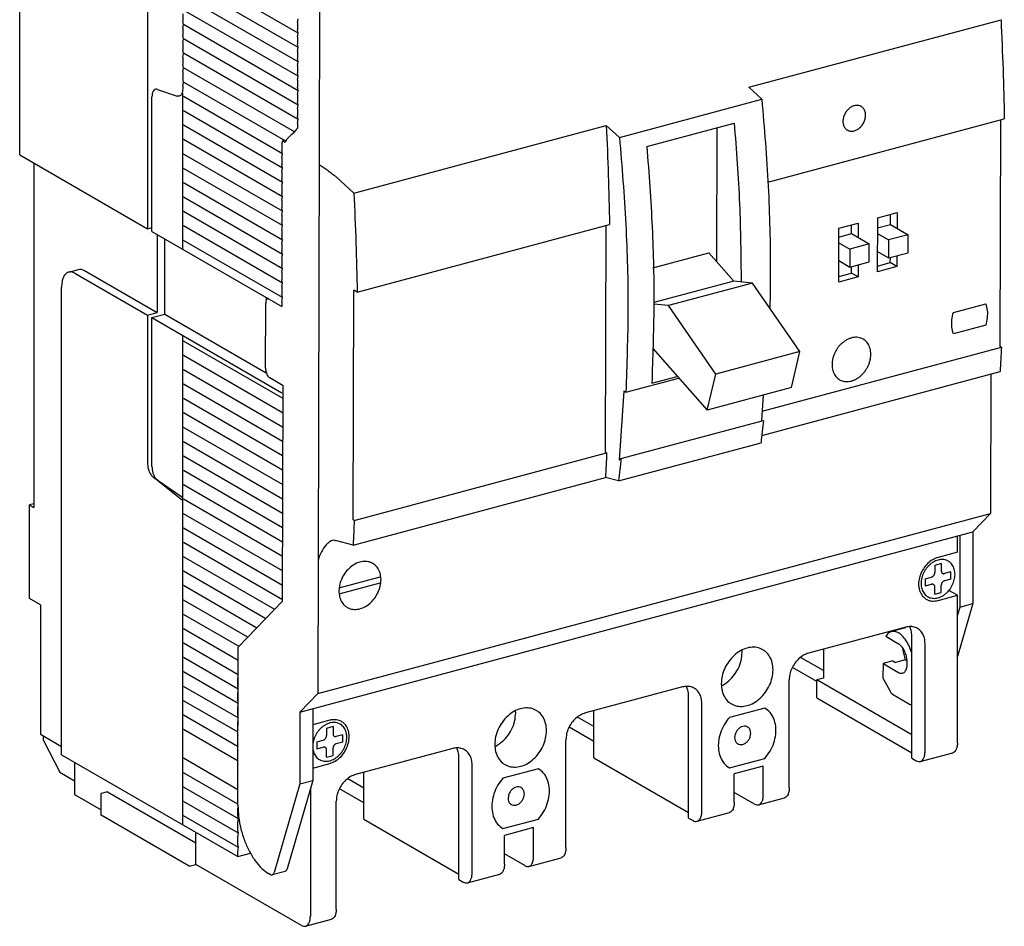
# Model space of a CAD drawing. Extents: x -741 to 1164, y -3289 to 616.
# Tile 52 of 65: x -735 to -609, y 392 to 508. Entities that reach past the tile are written whole.
import ezdxf

# ---------------------------------------------------------------- set-up
doc = ezdxf.new("R2010")
doc.units = 0
doc.header["$LTSCALE"] = 1.21
doc.header["$MEASUREMENT"] = 0
doc.layers.get('0').update_dxf_attribs({"linetype": 'CONTINUOUS'})

msp = doc.modelspace()

# ---------------------------------------------------------------- linework, layer by layer
for p, q in [((-735.23216, 490.68751), (-735.23216, 540.33162)), ((-718.90471, 522.02494), (-718.90471, 481.25712)), ((-699.67953, 506.26089), (-714.31794, 514.71573)), ((-699.67953, 504.42222), (-714.31794, 512.87706)), ((-699.67953, 502.58355), (-714.31794, 511.03838)), ((-714.40058, 508.71789), (-714.40058, 507.79856)), ((-699.67953, 500.74488), (-714.31794, 509.19971)), ((-699.76218, 507.61774), (-699.67953, 508.09956)), ((-696.95312, 509.06038), (-697.17496, 421.85241)), ((-714.31794, 507.36104), (-714.40058, 507.79856)), ((-714.40058, 506.87922), (-714.31794, 507.36104)), ((-714.40058, 506.87922), (-714.40058, 505.95989)), ((-699.67953, 498.90621), (-714.31794, 507.36104)), ((-699.76218, 507.61774), (-699.76218, 506.6984)), ((-642.12799, 499.34047), (-609.89658, 507.98024)), ((-714.31794, 505.52237), (-714.40058, 505.95989)), ((-699.67953, 506.26089), (-699.76218, 506.6984)), ((-699.76218, 505.77907), (-699.67953, 506.26089)), ((-699.76218, 505.77907), (-699.76218, 504.85973)), ((-714.40058, 505.04055), (-714.31794, 505.52237)), ((-714.40058, 505.04055), (-714.40058, 504.12122)), ((-699.67953, 497.06754), (-714.31794, 505.52237)), ((-699.67953, 504.42222), (-699.76218, 504.85973)), ((-699.76218, 503.9404), (-699.67953, 504.42222)), ((-714.31794, 503.6837), (-714.40058, 504.12122)), ((-714.40058, 503.20188), (-714.31794, 503.6837)), ((-714.40058, 503.20188), (-714.40058, 502.28255)), ((-699.67953, 495.22887), (-714.31794, 503.6837)), ((-699.76218, 503.9404), (-699.76218, 503.02106)), ((-699.67953, 502.58355), (-699.76218, 503.02106)), ((-714.31794, 501.84503), (-714.40058, 502.28255)), ((-714.40058, 501.36321), (-714.31794, 501.84503)), ((-700.12995, 493.65034), (-714.31794, 501.84503)), ((-699.76218, 502.10173), (-699.67953, 502.58355)), ((-699.76218, 502.10173), (-699.76218, 501.18239)), ((-714.40058, 501.36321), (-714.40058, 500.44388)), ((-699.67953, 500.74488), (-699.76218, 501.18239)), ((-699.76218, 500.26306), (-699.67953, 500.74488)), ((-714.31794, 500.00636), (-714.40058, 500.44388)), ((-714.40058, 499.52454), (-714.31794, 500.00636)), ((-714.40058, 499.52454), (-714.40058, 499.15767)), ((-701.25598, 492.46205), (-714.31794, 500.00636)), ((-699.76218, 500.26306), (-699.76218, 499.34372)), ((-699.67953, 498.90621), (-699.76218, 499.34372)), ((-642.12799, 499.34047), (-640.44036, 497.80269)), ((-718.34169, 480.93193), (-718.34169, 498.12263)), ((-717.6166, 499.06898), (-715.12567, 498.21133)), ((-714.39628, 478.65314), (-714.40058, 498.6052)), ((-701.65009, 490.85101), (-714.31794, 498.16769)), ((-699.76218, 498.42439), (-699.67953, 498.90621)), ((-699.76218, 498.42439), (-699.76218, 497.50505)), ((-699.67953, 497.06754), (-699.76218, 497.50505)), ((-699.76218, 496.58572), (-699.67953, 497.06754)), ((-658.62218, 492.92897), (-640.44036, 497.80269)), ((-701.65009, 489.01234), (-714.31794, 496.32902)), ((-699.76218, 496.58572), (-699.76218, 495.66638)), ((-699.67953, 495.22887), (-699.76218, 495.66638)), ((-701.65009, 487.17366), (-714.31794, 494.49035)), ((-699.76218, 494.74705), (-699.67953, 495.22887)), ((-699.76218, 494.74705), (-699.76218, 494.10351)), ((-692.54121, 485.82698), (-660.30981, 494.46675)), ((-660.30981, 494.46675), (-658.62218, 492.92897)), ((-655.13038, 491.76895), (-643.97335, 494.75964)), ((-639.67802, 487.22963), (-609.47844, 495.32476)), ((-610.00283, 466.21221), (-609.92908, 495.20396)), ((-700.4941, 493.33112), (-701.05711, 492.73697)), ((-700.4941, 493.33112), (-700.12995, 493.65034)), ((-699.93108, 493.92527), (-700.12995, 493.65034)), ((-699.76218, 494.10351), (-699.93108, 493.92527)), ((-646.18314, 477.02963), (-646.13952, 494.17899)), ((-701.65009, 485.33499), (-714.31794, 492.65168)), ((-701.68315, 492.49695), (-701.73273, 492.20786)), ((-701.73273, 492.20786), (-701.73273, 491.28852)), ((-701.40164, 492.33435), (-701.68315, 492.49695)), ((-701.40164, 492.33435), (-701.25598, 492.46205)), ((-701.25598, 492.46205), (-701.05711, 492.73697)), ((-735.23216, 490.68751), (-718.90471, 481.25712)), ((-701.65009, 483.49632), (-714.31794, 490.81301)), ((-701.65009, 490.85101), (-701.73273, 491.28852)), ((-701.73273, 490.36918), (-701.65009, 490.85101)), ((-733.42947, 489.64632), (-733.42947, 445.64719)), ((-701.73273, 490.36918), (-701.73273, 489.44985)), ((-701.65009, 489.01234), (-701.73273, 489.44985)), ((-701.65009, 481.65765), (-714.31794, 488.97434)), ((-701.73273, 488.53051), (-701.65009, 489.01234)), ((-701.73273, 488.53051), (-701.73273, 487.61118)), ((-701.65009, 479.81898), (-714.31794, 487.13567)), ((-701.65009, 487.17366), (-701.73273, 487.61118)), ((-701.73273, 486.69184), (-701.65009, 487.17366)), ((-701.73273, 486.69184), (-701.73273, 485.77251)), ((-694.79139, 487.87735), (-692.54121, 485.82698)), ((-701.65009, 485.33499), (-701.73273, 485.77251)), ((-701.65009, 477.98031), (-714.31794, 485.297)), ((-701.73273, 484.85317), (-701.65009, 485.33499)), ((-701.73273, 484.85317), (-701.73273, 483.93384)), ((-701.65009, 476.14164), (-714.31794, 483.45833)), ((-701.65009, 483.49632), (-701.73273, 483.93384)), ((-701.73273, 483.0145), (-701.65009, 483.49632)), ((-701.73273, 483.0145), (-701.73273, 482.09517)), ((-625.65277, 482.65761), (-623.17343, 483.32221)), ((-624.02304, 481.81539), (-624.01978, 483.09534)), ((-623.17343, 483.32221), (-623.17852, 481.32189)), ((-701.65009, 481.65765), (-701.73273, 482.09517)), ((-701.73273, 481.17583), (-701.65009, 481.65765)), ((-692.12307, 473.1715), (-659.89167, 481.81127)), ((-660.41606, 452.69872), (-660.34231, 481.69048)), ((-630.61145, 481.32841), (-628.13211, 481.99301)), ((-628.98133, 480.63934), (-628.97846, 481.76614)), ((-628.13211, 481.99301), (-628.13681, 480.14585)), ((-625.67029, 475.77277), (-625.65277, 482.65761)), ((-625.65603, 481.37766), (-624.02304, 481.81539)), ((-624.02304, 481.81539), (-621.771, 480.4994)), ((-718.90471, 481.25712), (-718.34169, 481.40804)), ((-718.34169, 480.93193), (-701.73273, 471.33894)), ((-717.66504, 480.54111), (-717.66504, 470.55739)), ((-701.65009, 474.30297), (-714.31794, 481.61966)), ((-701.73273, 481.17583), (-701.73273, 480.2565)), ((-630.62896, 474.44357), (-630.61145, 481.32841)), ((-630.61432, 480.20161), (-628.98133, 480.63934)), ((-628.98133, 480.63934), (-626.72928, 479.32336)), ((-625.65786, 480.6573), (-624.25033, 479.8348)), ((-621.771, 480.4994), (-624.25033, 479.8348)), ((-621.77683, 478.20446), (-621.771, 480.4994)), ((-716.6888, 470.34297), (-716.6888, 479.97725)), ((-701.65009, 472.4643), (-714.31794, 479.78098)), ((-701.65009, 479.81898), (-701.73273, 480.2565)), ((-701.73273, 479.33716), (-701.65009, 479.81898)), ((-701.73273, 479.33716), (-701.73273, 478.41783)), ((-630.61615, 479.48125), (-629.20862, 478.65876)), ((-626.72928, 479.32336), (-629.20862, 478.65876)), ((-626.73512, 477.02841), (-626.72928, 479.32336)), ((-624.25033, 479.8348), (-624.25617, 477.53986)), ((-701.65009, 477.98031), (-701.73273, 478.41783)), ((-701.73273, 477.49849), (-701.65009, 477.98031)), ((-654.34899, 476.26704), (-647.20398, 478.18229)), ((-644.00353, 474.56857), (-647.20398, 478.18229)), ((-629.20862, 478.65876), (-629.21446, 476.36381)), ((-625.6637, 478.36235), (-624.25617, 477.53986)), ((-624.25617, 477.53986), (-621.77683, 478.20446)), ((-701.73273, 477.49849), (-701.73273, 476.57916)), ((-630.62199, 477.1863), (-629.21446, 476.36381)), ((-629.21446, 476.36381), (-626.73512, 477.02841)), ((-628.1457, 476.6503), (-628.14963, 475.10817)), ((-625.66845, 476.49313), (-624.03546, 476.93086)), ((-624.03546, 476.93086), (-624.03376, 477.59948)), ((-623.19095, 476.43737), (-624.03546, 476.93086)), ((-623.18741, 477.82634), (-623.19095, 476.43737)), ((-728.9712, 475.73036), (-727.73153, 476.06266)), ((-728.19446, 475.59066), (-718.90471, 470.22509)), ((-726.95479, 475.92296), (-717.66504, 470.55739)), ((-701.65009, 476.14164), (-701.73273, 476.57916)), ((-701.73273, 475.65982), (-701.65009, 476.14164)), ((-701.73273, 475.65982), (-701.73273, 474.74048)), ((-630.62713, 475.16394), (-628.99414, 475.60167)), ((-628.99414, 475.60167), (-628.99205, 476.42343)), ((-628.14963, 475.10817), (-628.99414, 475.60167)), ((-623.19095, 476.43737), (-625.67029, 475.77277)), ((-701.65009, 474.30297), (-701.73273, 474.74048)), ((-701.73273, 473.82115), (-701.65009, 474.30297)), ((-644.00353, 474.56857), (-654.25573, 471.82042)), ((-641.6377, 474.32314), (-652.3815, 471.44322)), ((-641.6377, 474.32314), (-644.00353, 474.56857)), ((-635.59715, 465.56185), (-641.6377, 474.32314)), ((-628.14963, 475.10817), (-630.62896, 474.44357)), ((-729.88351, 414.05142), (-729.88351, 473.80821)), ((-701.73273, 473.82115), (-701.73273, 472.90181)), ((-701.65009, 472.4643), (-701.73273, 472.90181)), ((-692.64746, 444.05895), (-692.57274, 473.43427)), ((-692.12307, 473.1715), (-692.57274, 473.43427)), ((-703.83534, 463.43749), (-703.81433, 471.6993)), ((-703.73944, 472.49798), (-703.73944, 472.09794)), ((-703.47548, 472.34552), (-703.51023, 472.3362)), ((-701.73273, 471.98248), (-701.65009, 472.4643)), ((-701.73273, 471.98248), (-701.73273, 471.33894)), ((-652.3815, 471.44322), (-654.25189, 471.63725)), ((-615.97939, 470.57296), (-611.84716, 471.68062)), ((-718.90471, 470.22509), (-717.66504, 470.55739)), ((-718.34169, 469.89991), (-716.6888, 470.34297)), ((-716.6888, 470.34297), (-703.73944, 462.86369)), ((-646.34095, 462.68193), (-652.3815, 471.44322)), ((-718.90471, 470.22509), (-718.90471, 451.29522)), ((-718.34169, 450.87053), (-718.34169, 469.89991)), ((-718.34169, 469.89991), (-701.73273, 460.30692)), ((-611.85416, 468.92669), (-615.9864, 467.81902)), ((-714.40058, 405.1088), (-714.38475, 467.61446)), ((-701.65009, 459.59361), (-714.31794, 466.91029)), ((-654.38348, 465.94081), (-647.42199, 458.08038)), ((-635.59715, 465.56185), (-646.34095, 462.68193)), ((-640.40648, 457.9349), (-609.85328, 466.12482)), ((-636.67819, 460.9603), (-635.59715, 465.56185)), ((-609.85328, 466.12482), (-610.00283, 466.21221)), ((-701.65009, 457.75493), (-714.31794, 465.07162)), ((-701.65009, 455.91626), (-714.31794, 463.23295)), ((-640.45251, 454.8393), (-610.01101, 462.99928)), ((-701.58564, 461.20353), (-703.27467, 462.19052)), ((-657.81487, 460.37214), (-651.05618, 462.18384)), ((-654.49593, 461.51956), (-651.24066, 462.39215)), ((-647.42199, 458.08038), (-646.34095, 462.68193)), ((-611.17928, 462.68612), (-611.22454, 444.8918)), ((-701.65009, 454.07759), (-714.31794, 461.39428)), ((-701.65569, 433.66417), (-701.58564, 461.20353)), ((-658.0731, 460.52304), (-658.68324, 451.68614)), ((-657.81487, 460.37214), (-658.0731, 460.52304)), ((-636.67819, 460.9603), (-647.42199, 458.08038)), ((-701.65009, 452.23892), (-714.31794, 459.55561)), ((-640.26396, 459.99912), (-640.49105, 456.70994)), ((-701.65009, 450.40025), (-714.31794, 457.71694)), ((-658.43598, 451.89973), (-640.25416, 456.77344)), ((-701.65009, 448.56158), (-714.31794, 455.87827)), ((-701.65009, 446.72291), (-714.31794, 454.0396)), ((-658.7338, 449.0496), (-640.55198, 453.92331)), ((-701.65009, 444.88424), (-714.31794, 452.20093)), ((-692.49791, 443.97156), (-660.26651, 452.61133)), ((-660.26651, 452.61133), (-660.41606, 452.69872)), ((-658.43598, 451.89973), (-658.68324, 451.68614)), ((-701.65009, 443.04557), (-714.31794, 450.36225)), ((-718.11286, 449.46155), (-714.40058, 446.93856)), ((-714.40058, 446.47889), (-717.6166, 449.08659)), ((-692.65564, 440.84603), (-660.42423, 449.4858)), ((-658.7338, 449.0496), (-660.42423, 449.4858)), ((-701.65009, 441.2069), (-714.31794, 448.52358)), ((-701.65009, 439.36823), (-714.31794, 446.68491)), ((-733.42947, 446.1233), (-733.99249, 445.97238)), ((-733.99249, 434.02102), (-733.99249, 445.97238)), ((-733.99249, 445.97238), (-733.42947, 445.64719)), ((-701.65009, 437.52956), (-714.31794, 444.84624)), ((-697.17496, 421.85241), (-611.22454, 444.8918)), ((-692.49791, 443.97156), (-692.64746, 444.05895)), ((-611.22454, 444.8918), (-613.48592, 442.53587)), ((-701.65009, 435.69089), (-714.31794, 443.00757)), ((-699.43634, 419.49648), (-613.48592, 442.53587)), ((-695.0361, 441.45184), (-695.26784, 441.43137)), ((-692.65564, 440.84603), (-694.90955, 441.42763)), ((-615.46465, 439.93533), (-615.46465, 442.00546)), ((-615.13882, 442.0928), (-615.16217, 432.91302)), ((-613.48592, 442.53587), (-613.50928, 433.35608)), ((-701.65009, 433.85222), (-714.31794, 441.1689)), ((-702.66352, 432.59888), (-714.31794, 439.33023)), ((-615.46465, 439.93533), (-617.94399, 439.27074)), ((-617.53077, 438.46217), (-618.35722, 438.24064)), ((-618.35722, 438.24064), (-618.35722, 437.3213)), ((-617.53077, 438.46217), (-617.53077, 437.54283)), ((-703.80839, 431.42147), (-714.31794, 437.49156)), ((-694.41811, 435.3605), (-689.1887, 436.76227)), ((-619.59689, 436.52933), (-618.77044, 436.75087)), ((-619.59689, 436.52933), (-619.59689, 435.61)), ((-616.2911, 437.41546), (-617.11755, 437.19393)), ((-616.2911, 436.49613), (-617.11755, 436.2746)), ((-616.2911, 436.49613), (-616.2911, 437.41546)), ((-704.9438, 430.23859), (-714.31794, 435.65289)), ((-694.43802, 434.59985), (-689.2086, 436.00162)), ((-619.59689, 435.61), (-618.77044, 435.83153)), ((-618.35722, 434.56329), (-618.35722, 435.48263)), ((-617.53077, 434.78483), (-617.53077, 435.70416)), ((-732.58495, 433.20806), (-733.99249, 434.02102)), ((-618.35722, 434.56329), (-617.53077, 434.78483)), ((-617.94399, 433.75473), (-615.46465, 434.41932)), ((-615.46465, 434.41932), (-616.54653, 435.04419)), ((-615.46465, 415.57295), (-615.46465, 434.41932)), ((-732.58495, 433.20806), (-732.58495, 416.66002)), ((-706.07921, 429.0557), (-714.31794, 433.81422)), ((-707.30915, 427.77434), (-701.65569, 433.66417)), ((-613.50928, 433.35608), (-615.46465, 426.59826)), ((-615.16217, 432.91302), (-615.46465, 431.86762)), ((-615.16217, 432.91302), (-613.50928, 433.35608)), ((-707.21462, 427.87282), (-714.31794, 431.97555)), ((-707.31343, 426.09122), (-714.31794, 430.13688)), ((-622.07622, 430.34872), (-634.47292, 427.02574)), ((-622.05563, 430.27189), (-623.89925, 429.7777)), ((-624.60551, 429.17798), (-622.98839, 428.23301)), ((-621.28593, 413.60217), (-621.28593, 429.23087)), ((-707.3181, 424.25525), (-714.31794, 428.29821)), ((-707.36052, 407.57881), (-707.30915, 427.77434)), ((-619.59689, 414.46529), (-619.59689, 428.25532)), ((-707.32277, 422.41928), (-714.31794, 426.45954)), ((-632.5824, 424.80668), (-635.49009, 426.4861)), ((-632.5824, 427.5325), (-632.5824, 423.82285)), ((-633.40884, 423.3996), (-636.54029, 425.20825)), ((-624.96826, 425.71258), (-624.97293, 423.87662)), ((-623.72859, 426.04488), (-624.96826, 425.71258)), ((-624.96826, 425.71258), (-622.99773, 424.56109)), ((-623.72859, 426.04488), (-623.37518, 425.83836)), ((-622.13551, 426.17066), (-623.37518, 425.83836)), ((-622.13551, 426.17066), (-621.89298, 426.02894)), ((-707.32744, 420.5833), (-714.31794, 424.62087)), ((-707.36289, 423.75156), (-707.31873, 424.00901)), ((-632.5824, 423.82285), (-633.40884, 423.60132)), ((-707.33211, 418.74733), (-714.31794, 422.7822)), ((-707.36289, 422.83223), (-707.36289, 423.75156)), ((-707.32227, 422.61719), (-707.36289, 422.83223)), ((-650.58862, 422.70585), (-662.98532, 419.38286)), ((-636.95226, 409.8131), (-636.95226, 423.60313)), ((-621.28593, 416.59938), (-633.40884, 423.60132)), ((-633.40884, 421.30298), (-633.40884, 423.60132)), ((-624.92827, 423.70343), (-624.07515, 422.15686)), ((-707.36289, 421.91289), (-707.32348, 422.14266)), ((-707.36289, 420.99356), (-707.36289, 421.91289)), ((-697.17496, 421.85241), (-699.43634, 419.49648)), ((-649.79833, 405.9593), (-649.79833, 421.588)), ((-633.40884, 421.30298), (-621.28593, 414.30104)), ((-623.73781, 421.77586), (-621.59837, 420.52568)), ((-707.33678, 416.91136), (-714.31794, 420.94353)), ((-707.32688, 420.80295), (-707.36289, 420.99356)), ((-707.36289, 420.07422), (-707.32822, 420.27631)), ((-707.36289, 419.15489), (-707.36289, 420.07422)), ((-648.10928, 406.82241), (-648.10928, 420.61244)), ((-621.28593, 420.49148), (-621.33712, 420.47775)), ((-707.34145, 415.07538), (-714.31794, 419.10485)), ((-707.3315, 418.98872), (-707.36289, 419.15489)), ((-699.43634, 419.49648), (-699.45969, 410.3167)), ((-697.78345, 419.93955), (-697.8068, 410.75976)), ((-661.92124, 417.64114), (-664.00249, 418.84322)), ((-661.92124, 413.66011), (-661.92124, 419.66809)), ((-640.05143, 420.01438), (-644.59689, 418.79595)), ((-707.36289, 418.23555), (-707.33297, 418.40996)), ((-707.36289, 417.31621), (-707.36289, 418.23555)), ((-695.62995, 418.44668), (-697.78872, 417.86801)), ((-695.21672, 417.63811), (-696.04317, 417.41657)), ((-695.21672, 417.63811), (-695.21672, 416.71877)), ((-661.92124, 415.75672), (-665.05269, 417.56538)), ((-732.58495, 416.66002), (-729.88351, 415.09973)), ((-732.17173, 415.85145), (-732.17173, 416.42135)), ((-707.34612, 413.23941), (-714.31794, 417.26618)), ((-707.33611, 417.17448), (-707.36289, 417.31621)), ((-707.36289, 416.39688), (-707.33772, 416.54362)), ((-707.36289, 415.47754), (-707.36289, 416.39688)), ((-696.04317, 417.41657), (-696.04317, 416.49724)), ((-693.97705, 416.5914), (-694.8035, 416.36987)), ((-693.97705, 415.67207), (-693.97705, 416.5914)), ((-732.17173, 415.85145), (-730.10561, 411.80861)), ((-707.34073, 415.36024), (-707.36289, 415.47754)), ((-697.28284, 415.70527), (-696.45639, 415.92681)), ((-697.28284, 415.70527), (-697.28284, 414.78594)), ((-697.28284, 414.78594), (-696.45639, 415.00747)), ((-693.97705, 415.67207), (-694.8035, 415.45054)), ((-665.46466, 402.17023), (-665.46466, 415.96026)), ((-729.88351, 414.05142), (-707.36289, 401.04398)), ((-707.36289, 414.55821), (-707.34247, 414.67727)), ((-707.36289, 413.63887), (-707.36289, 414.55821)), ((-696.04317, 413.73923), (-696.04317, 414.65857)), ((-696.04317, 413.73923), (-695.21672, 413.96077)), ((-695.21672, 413.96077), (-695.21672, 414.8801)), ((-679.92747, 414.84144), (-692.32416, 411.51846)), ((-620.20509, 413.18386), (-616.07286, 414.29152)), ((-728.23062, 413.09674), (-728.23062, 408.97847)), ((-707.35546, 409.56746), (-714.31794, 413.58884)), ((-707.34534, 413.546), (-707.36289, 413.63887)), ((-707.36289, 412.71954), (-707.34721, 412.81092)), ((-707.36289, 411.8002), (-707.36289, 412.71954)), ((-697.80276, 412.34823), (-695.62995, 412.93066)), ((-679.13717, 398.09489), (-679.13717, 413.72359)), ((-677.44813, 398.95801), (-677.44813, 412.74804)), ((-661.92124, 413.66011), (-649.79833, 406.65817)), ((-644.59689, 412.3606), (-640.05143, 413.57903)), ((-640.25804, 412.60431), (-643.97705, 411.60742)), ((-640.25804, 408.92697), (-640.25804, 412.60431)), ((-621.28593, 413.60217), (-620.72292, 413.27699)), ((-730.10561, 411.80861), (-728.23062, 410.72565)), ((-707.36014, 407.73149), (-714.31794, 411.75017)), ((-707.34996, 411.73176), (-707.36289, 411.8002)), ((-691.26009, 405.7957), (-691.26009, 411.80369)), ((-668.97705, 412.26074), (-673.52251, 411.04231)), ((-643.97705, 407.93008), (-643.97705, 411.60742)), ((-699.45969, 410.3167), (-702.72975, 399.01532)), ((-697.8068, 410.75976), (-701.07686, 399.45839)), ((-699.45969, 410.3167), (-697.8068, 410.75976)), ((-691.26009, 409.77673), (-693.34133, 410.97882)), ((-728.23062, 408.97847), (-724.83445, 407.01692)), ((-724.008, 409.29758), (-724.83445, 409.07605)), ((-724.83445, 406.31805), (-724.83445, 409.07605)), ((-724.008, 409.29758), (-712.74769, 402.79386)), ((-707.28024, 405.84668), (-714.31794, 409.9115)), ((-698.10929, 409.71437), (-698.10929, 393.41969)), ((-691.26009, 407.89232), (-694.39153, 409.70097)), ((-641.38407, 407.73867), (-643.97705, 409.23632)), ((-707.28024, 404.00801), (-714.31794, 408.07283)), ((-694.8035, 394.30582), (-694.8035, 408.09585)), ((-640.86625, 407.64554), (-637.56046, 408.53167)), ((-713.57414, 399.81433), (-724.83445, 406.31805)), ((-707.28024, 402.16934), (-714.31794, 406.23416)), ((-707.36289, 407.20353), (-707.34382, 407.31468)), ((-707.36289, 406.28419), (-707.36289, 407.20353)), ((-707.28024, 405.84668), (-707.36289, 406.28419)), ((-648.71749, 405.54098), (-644.58526, 406.64865)), ((-707.36289, 405.36486), (-707.28024, 405.84668)), ((-707.36289, 404.44552), (-707.36289, 405.36486)), ((-691.26009, 405.7957), (-679.13717, 398.79377)), ((-673.52251, 404.60696), (-668.97705, 405.82539)), ((-649.79833, 405.9593), (-649.23531, 405.63411)), ((-712.74769, 400.03586), (-712.74769, 404.15413)), ((-707.28024, 404.00801), (-707.36289, 404.44552)), ((-707.36289, 403.52619), (-707.28024, 404.00801)), ((-669.59689, 404.73991), (-673.3159, 403.74301)), ((-673.3159, 400.06567), (-673.3159, 403.74301)), ((-669.59689, 401.06257), (-669.59689, 404.73991)), ((-707.36289, 402.60685), (-707.36289, 403.52619)), ((-707.28024, 402.16934), (-707.36289, 402.60685)), ((-707.36289, 401.68751), (-707.28024, 402.16934)), ((-707.36289, 401.04398), (-707.36289, 401.68751)), ((-707.36289, 401.04398), (-705.75652, 401.47457)), ((-670.72292, 399.87427), (-673.3159, 401.37192)), ((-713.57414, 399.81433), (-712.74769, 400.03586)), ((-699.23532, 392.23139), (-712.74769, 400.03586)), ((-670.20509, 399.78114), (-666.07286, 400.8888)), ((-703.25396, 398.74374), (-703.43579, 398.84999)), ((-701.33982, 399.13888), (-702.99271, 398.69581)), ((-678.05633, 397.67658), (-673.9241, 398.78424)), ((-679.13717, 398.09489), (-678.57416, 397.76971)), ((-698.71749, 392.13826), (-695.4117, 393.02439))]:
    msp.add_line(p, q)
for points in [[(-609.89658, 507.98024), (-609.64468, 501.62938), (-609.47844, 495.32476)], [(-717.88516, 499.08357), (-718.04991, 498.99671), (-718.20726, 498.79147), (-718.30764, 498.4906), (-718.34169, 498.12263)], [(-717.6166, 499.06898), (-717.84697, 499.09204), (-717.88516, 499.08357)], [(-714.85715, 498.19673), (-714.89548, 498.18824), (-715.12567, 498.21133)], [(-714.53484, 498.48917), (-714.69212, 498.28379), (-714.85715, 498.19673)], [(-714.43469, 498.78944), (-714.53484, 498.48917)], [(-714.40058, 499.15767), (-714.43469, 498.78944)], [(-640.44036, 497.80269), (-639.63915, 486.69048), (-639.36946, 475.81435), (-639.41807, 471.19875)], [(-628.63794, 496.98312), (-628.84381, 496.9116), (-629.04557, 496.80883), (-629.23911, 496.6769), (-629.42051, 496.51851), (-629.58605, 496.33687), (-629.73238, 496.13568), (-629.8565, 495.91904), (-629.95591, 495.69136), (-630.02857, 495.45728), (-630.073, 495.22155), (-630.08831, 494.98898), (-630.07417, 494.7643), (-630.03087, 494.55209), (-629.95931, 494.35666), (-629.86092, 494.182), (-629.73773, 494.03166), (-629.59223, 493.9087), (-629.52496, 493.86574)], [(-628.64611, 493.7702), (-628.44024, 493.84172), (-628.23848, 493.94449), (-628.04494, 494.07642), (-627.86354, 494.23482), (-627.698, 494.41646), (-627.55167, 494.61764), (-627.42755, 494.83428), (-627.32814, 495.06196), (-627.25548, 495.29605), (-627.21105, 495.53177), (-627.19574, 495.76434), (-627.20988, 495.98902), (-627.25318, 496.20123), (-627.32474, 496.39666), (-627.42313, 496.57132), (-627.54632, 496.72166), (-627.69182, 496.84462), (-627.75909, 496.88758)], [(-627.75909, 496.88758), (-627.85667, 496.9377), (-628.0375, 496.999), (-628.23064, 497.02727), (-628.43215, 497.02194), (-628.63794, 496.98312)], [(-660.30981, 494.46675), (-660.05791, 488.11589), (-659.89167, 481.81127)], [(-643.97335, 494.75964), (-643.30083, 484.44775), (-643.08864, 474.47397)], [(-629.52496, 493.86574), (-629.42738, 493.81562), (-629.24655, 493.75432), (-629.05341, 493.72605), (-628.8519, 493.73138), (-628.64611, 493.7702)], [(-658.62218, 492.92897), (-657.82097, 481.81676), (-657.55128, 470.94064), (-657.81487, 460.37214)], [(-655.13038, 491.76895), (-654.45785, 481.45706), (-654.24588, 471.35107), (-654.49593, 461.51956)], [(-694.91776, 487.97357), (-695.18543, 488.15486), (-695.4604, 488.35406), (-695.72437, 488.55449), (-695.96678, 488.74627), (-697.00307, 489.42282)], [(-694.91776, 487.97357), (-694.87237, 487.94271), (-694.83018, 487.91058), (-694.79139, 487.87735)], [(-692.54121, 485.82698), (-692.28931, 479.47612), (-692.12307, 473.1715)], [(-728.97179, 475.72988), (-729.03979, 475.70864), (-729.38915, 475.47232), (-729.65711, 475.05677), (-729.82738, 474.48087), (-729.88351, 473.80821)], [(-728.19446, 475.59066), (-728.62629, 475.74842), (-728.97179, 475.72988)], [(-727.73212, 476.06218), (-727.38662, 476.08072), (-726.95479, 475.92296)], [(-703.51009, 472.33544), (-703.5804, 472.30632), (-703.70522, 472.17638), (-703.78616, 471.9664), (-703.81433, 471.6993)], [(-611.84716, 471.68062), (-611.66601, 470.81933), (-611.66838, 469.88633), (-611.85416, 468.92669)], [(-615.9864, 467.81902), (-616.16755, 468.68031), (-616.16518, 469.61331), (-615.97939, 470.57296)], [(-628.99534, 467.31332), (-629.34825, 467.1907), (-629.69413, 467.01452), (-630.02592, 466.78836), (-630.33688, 466.51683), (-630.62067, 466.20545), (-630.87151, 465.86055), (-631.08431, 465.48917), (-631.25472, 465.09887), (-631.37928, 464.69758), (-631.45545, 464.29347), (-631.48168, 463.89478), (-631.45744, 463.50962), (-631.38322, 463.14583), (-631.26054, 462.81081), (-631.09188, 462.51139), (-630.88069, 462.25367), (-630.63126, 462.04287), (-630.51595, 461.96922)], [(-629.00935, 461.80544), (-628.65643, 461.92806), (-628.31055, 462.10424), (-627.97876, 462.33039), (-627.6678, 462.60193), (-627.38401, 462.91331), (-627.13317, 463.2582), (-626.92038, 463.62958), (-626.74997, 464.01989), (-626.62541, 464.42118), (-626.54924, 464.82529), (-626.523, 465.22398), (-626.54724, 465.60914), (-626.62146, 465.97293), (-626.74415, 466.30795), (-626.9128, 466.60736), (-627.124, 466.86509), (-627.37343, 467.07588), (-627.48873, 467.14953)], [(-627.48873, 467.14953), (-627.65602, 467.23545), (-627.96602, 467.34053), (-628.29711, 467.389), (-628.64256, 467.37987), (-628.99534, 467.31332)], [(-609.85328, 466.12482), (-609.92926, 464.56023), (-610.01101, 462.99928)], [(-703.83534, 463.43749), (-703.80857, 463.13803), (-703.72916, 462.835), (-703.60543, 462.55971), (-703.44821, 462.33675), (-703.27467, 462.19052)], [(-630.51595, 461.96922), (-630.34867, 461.88331), (-630.03867, 461.77823), (-629.70757, 461.72976), (-629.36212, 461.73889), (-629.00935, 461.80544)], [(-640.25416, 456.77344), (-640.39765, 455.34446), (-640.55198, 453.92331)], [(-660.26651, 452.61133), (-660.34248, 451.04675), (-660.42423, 449.4858)], [(-658.43598, 451.89973), (-658.57947, 450.47075), (-658.7338, 449.0496)], [(-718.90471, 451.29522), (-718.84537, 450.75317), (-718.67569, 450.21875), (-718.41953, 449.76705), (-718.11286, 449.46155)], [(-718.34169, 450.87053), (-718.30759, 450.4629), (-718.20743, 450.04694), (-718.05015, 449.65987), (-717.84679, 449.32941), (-717.6166, 449.08659)], [(-692.49791, 443.97156), (-692.57389, 442.40698), (-692.65564, 440.84603)], [(-695.26784, 441.43136), (-695.30431, 441.42059), (-695.58012, 441.29063), (-695.84509, 441.09651), (-696.0886, 440.85999), (-697.13152, 438.92963)], [(-695.0361, 441.45184), (-694.99065, 441.4448), (-694.9484, 441.43671), (-694.90955, 441.42763)], [(-617.94399, 439.27074), (-618.6425, 438.97178), (-619.28443, 438.4736), (-619.81775, 437.81657), (-620.19928, 437.05391), (-620.3981, 436.2474), (-620.3981, 435.46239), (-620.26541, 434.92175)], [(-616.63109, 438.7858), (-616.77112, 438.85729), (-617.04278, 438.94948), (-617.3328, 438.99207), (-617.63525, 438.98418), (-617.94399, 438.92599), (-618.25273, 438.81866), (-618.55519, 438.6644), (-618.8452, 438.46633), (-619.11687, 438.2285), (-619.36466, 437.95573), (-619.58353, 437.65359), (-619.76903, 437.32823), (-619.91737, 436.98626), (-620.02554, 436.63466), (-620.09133, 436.28057), (-620.11342, 435.93121)], [(-692.79758, 438.16211), (-693.4324, 437.57774), (-693.9427, 436.85148), (-694.29021, 436.03776), (-694.43334, 435.36229)], [(-690.73147, 438.71594), (-691.41156, 438.73719), (-692.11645, 438.54825), (-692.79758, 438.16211)], [(-690.27997, 438.56879), (-690.73147, 438.71594)], [(-690.22073, 438.53974), (-690.27997, 438.56879)], [(-690.13142, 438.49086), (-690.22073, 438.53974)], [(-689.10631, 436.77771), (-689.24762, 437.38945), (-689.59146, 438.01784), (-690.09876, 438.47134), (-690.13142, 438.49086)], [(-615.77457, 437.09425), (-615.79665, 437.43178), (-615.86245, 437.75059), (-615.97062, 438.04421), (-616.11896, 438.30664), (-616.30445, 438.53256), (-616.52332, 438.71736), (-616.63109, 438.7858)], [(-693.4107, 432.87902), (-693.18045, 432.76471), (-692.50737, 432.61821), (-691.77912, 432.70166), (-691.0503, 433.00879), (-690.37556, 433.51657), (-689.80548, 434.18695), (-689.3828, 434.96965), (-689.13923, 435.80599), (-689.09301, 436.63326), (-689.10631, 436.77771)], [(-618.77044, 436.75087), (-618.67957, 436.78648), (-618.59111, 436.84448), (-618.51231, 436.92078), (-618.44783, 437.00977), (-618.39819, 437.11076), (-618.36734, 437.21747), (-618.35722, 437.3213)], [(-617.53077, 437.54283), (-617.52065, 437.44446), (-617.48983, 437.35432), (-617.44023, 437.27996), (-617.37577, 437.22551), (-617.36774, 437.2207)], [(-617.36774, 437.2207), (-617.29694, 437.19142), (-617.20845, 437.18082), (-617.11755, 437.19393)], [(-616.52332, 435.06973), (-616.30445, 435.37187), (-616.11896, 435.69723), (-615.97062, 436.0392), (-615.86245, 436.39081), (-615.79665, 436.74489), (-615.77457, 437.09425)], [(-694.43862, 435.31468), (-694.44888, 435.1976), (-694.40681, 434.39399), (-694.16716, 433.68718), (-693.7479, 433.13017), (-693.4107, 432.87902)], [(-694.43334, 435.36229), (-694.43862, 435.31468)], [(-620.11342, 435.93121), (-620.09133, 435.59368), (-620.02554, 435.27487), (-619.91737, 434.98126), (-619.76903, 434.71882), (-619.58353, 434.4929), (-619.36466, 434.3081), (-619.2569, 434.23966)], [(-618.52025, 435.80476), (-618.59105, 435.83404), (-618.67954, 435.84464), (-618.77044, 435.83153)], [(-618.35722, 435.48263), (-618.36733, 435.581), (-618.39816, 435.67114), (-618.44776, 435.7455), (-618.51222, 435.79995), (-618.52025, 435.80476)], [(-617.11755, 436.2746), (-617.20842, 436.23898), (-617.29688, 436.18098), (-617.37568, 436.10468), (-617.44016, 436.01569), (-617.4898, 435.9147), (-617.52065, 435.80799), (-617.53077, 435.70416)], [(-620.26541, 434.92175), (-620.19928, 434.76247)], [(-620.19928, 434.76247), (-619.81775, 434.20435), (-619.44364, 433.9147)], [(-619.44364, 433.9147), (-619.28443, 433.83324), (-618.6425, 433.6792), (-617.94399, 433.75473)], [(-619.2569, 434.23966), (-619.11687, 434.16818), (-618.8452, 434.07598), (-618.55519, 434.0334), (-618.25273, 434.04128), (-617.94399, 434.09948), (-617.63525, 434.2068), (-617.3328, 434.36106), (-617.04278, 434.55913), (-616.77112, 434.79697), (-616.5521, 435.03477)], [(-616.5521, 435.03477), (-616.52332, 435.06973)], [(-620.57594, 430.18838), (-620.83656, 430.31152), (-621.43452, 430.42676), (-622.07622, 430.34872)], [(-621.28593, 429.23087), (-621.37041, 429.92205), (-621.5594, 430.41678)], [(-619.59689, 428.25532), (-619.68137, 428.94649), (-619.92905, 429.54528), (-620.32307, 430.01086), (-620.57594, 430.18838)], [(-623.89842, 429.77684), (-624.22743, 429.61816), (-624.60551, 429.17798)], [(-621.27659, 426.98617), (-621.32229, 427.13809), (-621.67828, 428.03441), (-622.13776, 428.80184), (-622.66456, 429.37996), (-623.2172, 429.7233), (-623.75219, 429.80483), (-623.89842, 429.77684)], [(-640.32377, 427.46541), (-640.67127, 427.62958), (-641.46856, 427.78323), (-642.32416, 427.67918), (-643.17976, 427.32453), (-643.97705, 426.74345), (-644.6617, 425.97553), (-645.18705, 425.0731), (-645.5173, 424.09767), (-645.62994, 423.11571)], [(-622.47554, 424.46676), (-622.33498, 424.52497), (-622.08483, 424.78557), (-621.92359, 425.20392), (-621.86703, 425.73906), (-621.9207, 426.3386), (-622.07934, 426.94387), (-622.32742, 427.49561), (-622.64065, 427.93982), (-622.98839, 428.23301)], [(-622.45916, 427.67312), (-622.44526, 427.54017), (-622.32751, 426.85156), (-622.13551, 426.17066)], [(-645.50511, 422.90305), (-644.892, 423.30123), (-644.10044, 424.07929), (-643.48426, 425.03548), (-643.09339, 426.09235), (-642.95948, 427.16427)], [(-642.95948, 427.16427), (-642.96664, 427.4041)], [(-639.01837, 424.88797), (-639.13102, 425.80954), (-639.46127, 426.60792), (-639.98662, 427.2287), (-640.32377, 427.46541)], [(-634.47292, 427.02574), (-635.11462, 426.75975), (-635.71259, 426.32393), (-636.22608, 425.74799), (-636.62009, 425.07117), (-636.86778, 424.3396), (-636.95226, 423.60313)], [(-644.32455, 420.53828), (-643.97705, 420.3741), (-643.17976, 420.22045), (-642.32416, 420.3245), (-641.46856, 420.67915), (-640.67127, 421.26024), (-639.98662, 422.02816), (-639.46127, 422.93058), (-639.13102, 423.90601), (-639.01837, 424.88797)], [(-624.97293, 423.87662), (-624.96774, 423.81765), (-624.95237, 423.75804), (-624.92827, 423.70343)], [(-622.99773, 424.56109), (-622.64954, 424.44762), (-622.47554, 424.46676)], [(-649.08834, 422.54551), (-649.34895, 422.66865), (-649.94692, 422.78388), (-650.58862, 422.70585)], [(-649.79833, 421.588), (-649.88281, 422.27918), (-650.07179, 422.77391)], [(-648.10928, 420.61244), (-648.19377, 421.30362), (-648.44145, 421.90241), (-648.83547, 422.36799), (-649.08834, 422.54551)], [(-645.62994, 423.11571), (-645.5173, 422.19414), (-645.18705, 421.39576), (-644.6617, 420.77498), (-644.32455, 420.53828)], [(-645.59077, 422.85892), (-645.50511, 422.90305)], [(-624.07515, 422.15686), (-623.97179, 421.9959), (-623.8576, 421.86693), (-623.73781, 421.77586)], [(-669.24939, 419.71177), (-669.59689, 419.87594), (-670.39418, 420.02959), (-671.24978, 419.92554), (-672.10538, 419.57089), (-672.90267, 418.98981), (-673.58732, 418.22189), (-674.11267, 417.31946), (-674.44292, 416.34403), (-674.55557, 415.36207)], [(-621.59837, 420.52568), (-621.38274, 420.46965), (-621.33787, 420.47853)], [(-621.33787, 420.47853), (-621.28171, 420.50136)], [(-674.43073, 415.14941), (-673.81762, 415.54759), (-673.02606, 416.32565), (-672.40989, 417.28184), (-672.01901, 418.33871), (-671.8851, 419.41063)], [(-671.8851, 419.41063), (-671.89226, 419.65046)], [(-667.944, 417.13433), (-668.05664, 418.0559), (-668.38689, 418.85428), (-668.91224, 419.47506), (-669.24939, 419.71177)], [(-662.98532, 419.38286), (-663.62702, 419.11687), (-664.22499, 418.68106), (-664.73847, 418.10512), (-665.13249, 417.4283), (-665.38017, 416.69673), (-665.46466, 415.96026)], [(-644.59689, 418.79595), (-645.26085, 417.86471), (-645.72964, 416.822), (-645.97208, 415.73712), (-645.97208, 414.68217), (-645.72964, 413.72727), (-645.26085, 412.93588), (-644.59689, 412.3606)], [(-640.05143, 413.57903), (-639.38747, 414.51027), (-638.91868, 415.55298), (-638.67623, 416.63786), (-638.67623, 417.69281), (-638.91868, 418.64771), (-639.38747, 419.4391), (-640.05143, 420.01438)], [(-694.31704, 417.96174), (-694.45707, 418.03322), (-694.72874, 418.12542), (-695.01875, 418.16801), (-695.32121, 418.16012), (-695.62995, 418.10193), (-695.93869, 417.9946), (-696.24114, 417.84034), (-696.53116, 417.64227), (-696.80282, 417.40443), (-697.05062, 417.13167), (-697.26949, 416.82953), (-697.45498, 416.50417), (-697.60332, 416.1622), (-697.71149, 415.8106), (-697.77729, 415.45651), (-697.7987, 415.16701)], [(-695.43157, 418.49097), (-695.62995, 418.44668)], [(-695.62995, 412.93066), (-694.93144, 413.22962), (-694.28951, 413.7278), (-693.75619, 414.38483), (-693.37466, 415.14749), (-693.17584, 415.954), (-693.17584, 416.73901), (-693.37466, 417.43893), (-693.75619, 417.99705), (-694.1303, 418.2867)], [(-694.1303, 418.2867), (-694.28951, 418.36816), (-694.93144, 418.5222), (-695.43157, 418.49097)], [(-693.46052, 416.27019), (-693.48261, 416.60772), (-693.5484, 416.92653), (-693.65657, 417.22014), (-693.80491, 417.48258), (-693.99041, 417.7085), (-694.20928, 417.8933), (-694.31704, 417.96174)], [(-642.26251, 417.59506), (-642.37065, 417.64634), (-642.70779, 417.69247), (-643.06656, 417.5963), (-643.4037, 417.36943), (-643.67854, 417.03922), (-643.85793, 416.6455), (-643.92023, 416.23576)], [(-641.85412, 416.78959), (-641.91642, 417.16593), (-642.09581, 417.46348), (-642.26251, 417.59506)], [(-696.94285, 413.4156), (-696.80282, 413.34412), (-696.53116, 413.25192), (-696.24114, 413.20933), (-695.93869, 413.21722), (-695.62995, 413.27542), (-695.32121, 413.38274), (-695.01875, 413.537), (-694.72874, 413.73507), (-694.45707, 413.97291), (-694.20928, 414.24567), (-693.99041, 414.54781), (-693.80491, 414.87317), (-693.65657, 415.21514), (-693.5484, 415.56674), (-693.48261, 415.92083), (-693.46052, 416.27019)], [(-696.45639, 415.92681), (-696.36552, 415.96242), (-696.27706, 416.02042), (-696.19826, 416.09672), (-696.13378, 416.18571), (-696.08414, 416.2867), (-696.05329, 416.39341), (-696.04317, 416.49724)], [(-695.21672, 416.71877), (-695.20661, 416.6204), (-695.17578, 416.53026), (-695.12618, 416.4559), (-695.06172, 416.40145), (-695.05369, 416.39664)], [(-695.05369, 416.39664), (-694.98289, 416.36736), (-694.8944, 416.35676), (-694.8035, 416.36987)], [(-673.25017, 412.78464), (-672.90267, 412.62047), (-672.10538, 412.46682), (-671.24978, 412.57086), (-670.39418, 412.92551), (-669.59689, 413.5066), (-668.91224, 414.27452), (-668.38689, 415.17694), (-668.05664, 416.15237), (-667.944, 417.13433)], [(-643.51184, 415.43029), (-643.4037, 415.37901), (-643.06656, 415.33288), (-642.70779, 415.42905), (-642.37065, 415.65593), (-642.09581, 415.98613), (-641.91642, 416.37985), (-641.85412, 416.78959)], [(-697.79883, 415.05372), (-697.77729, 414.76962), (-697.71149, 414.45081), (-697.60332, 414.1572), (-697.45498, 413.89476), (-697.26949, 413.66884), (-697.05062, 413.48404), (-696.94285, 413.4156)], [(-696.2062, 414.9807), (-696.277, 415.00998), (-696.36549, 415.02058), (-696.45639, 415.00747)], [(-694.8035, 415.45054), (-694.89437, 415.41492), (-694.98283, 415.35692), (-695.06163, 415.28062), (-695.12611, 415.19163), (-695.17575, 415.09064), (-695.2066, 414.98393), (-695.21672, 414.8801)], [(-674.55557, 415.36207), (-674.44292, 414.4405), (-674.11267, 413.64212), (-673.58732, 413.02134), (-673.25017, 412.78464)], [(-674.51639, 415.10528), (-674.43073, 415.14941)], [(-643.92023, 416.23576), (-643.85793, 415.85942), (-643.67854, 415.56188), (-643.51184, 415.43029)], [(-615.46465, 415.57295), (-615.50216, 415.12403), (-615.61538, 414.74104), (-615.79416, 414.46362), (-616.02742, 414.30589), (-616.0725, 414.29182)], [(-696.04317, 414.65857), (-696.05329, 414.75694), (-696.08411, 414.84708), (-696.13371, 414.92144), (-696.19817, 414.97589), (-696.2062, 414.9807)], [(-678.42718, 414.6811), (-678.6878, 414.80424), (-679.28577, 414.91948), (-679.92747, 414.84144)], [(-679.13717, 413.72359), (-679.22166, 414.41477), (-679.41064, 414.9095)], [(-677.44813, 412.74804), (-677.53261, 413.43922), (-677.7803, 414.038), (-678.17431, 414.50358), (-678.42718, 414.6811)], [(-620.20474, 413.18416), (-620.15966, 413.19823), (-619.92639, 413.35596), (-619.74762, 413.63338), (-619.63439, 414.01637), (-619.59689, 414.46529)], [(-620.72292, 413.27699), (-620.43494, 413.1718), (-620.20474, 413.18416)], [(-692.32416, 411.51846), (-692.96586, 411.25247), (-693.56383, 410.81665), (-694.07732, 410.24071), (-694.47133, 409.56389), (-694.71902, 408.83232), (-694.8035, 408.09585)], [(-668.97705, 405.82539), (-668.31309, 406.75663), (-667.8443, 407.79934), (-667.60185, 408.88422), (-667.60185, 409.93917), (-667.8443, 410.89407), (-668.31309, 411.68546), (-668.97705, 412.26074)], [(-673.52251, 411.04231), (-674.18647, 410.11107), (-674.65526, 409.06836), (-674.89771, 407.98348), (-674.89771, 406.92853), (-674.65526, 405.97363), (-674.18647, 405.18224), (-673.52251, 404.60696)], [(-671.18813, 409.84142), (-671.29627, 409.8927), (-671.63341, 409.93883), (-671.99218, 409.84266), (-672.32932, 409.61579), (-672.60416, 409.28558), (-672.78355, 408.89186), (-672.84585, 408.48212)], [(-672.43746, 407.67665), (-672.32932, 407.62537), (-671.99218, 407.57924), (-671.63341, 407.67541), (-671.29627, 407.90229), (-671.02143, 408.2325), (-670.84204, 408.62621), (-670.77974, 409.03595)], [(-670.77974, 409.03595), (-670.84204, 409.41229), (-671.02143, 409.70984), (-671.18813, 409.84142)], [(-640.86589, 407.64585), (-640.82081, 407.65991), (-640.58755, 407.81765), (-640.40877, 408.09506), (-640.29555, 408.47805), (-640.25804, 408.92697)], [(-636.95226, 409.8131), (-636.98976, 409.36418), (-637.10299, 408.98119), (-637.28176, 408.70378), (-637.51503, 408.54604), (-637.56011, 408.53198)], [(-707.36052, 407.57881), (-707.26758, 406.1088), (-706.97701, 404.56141), (-706.50709, 403.05988), (-705.89495, 401.69821), (-705.14532, 400.48719), (-704.30263, 399.51427), (-703.43579, 398.84999)], [(-672.84585, 408.48212), (-672.78355, 408.10578), (-672.60416, 407.80824), (-672.43746, 407.67665)], [(-643.97705, 407.93008), (-644.01456, 407.48116), (-644.12778, 407.09816), (-644.30656, 406.82075), (-644.53982, 406.66302), (-644.5849, 406.64895)], [(-641.38407, 407.73867), (-641.09609, 407.63349), (-640.86589, 407.64585)], [(-648.71713, 405.54129), (-648.67205, 405.55535), (-648.43879, 405.71309), (-648.26001, 405.9905), (-648.14679, 406.37349), (-648.10928, 406.82241)], [(-649.23531, 405.63411), (-648.94733, 405.52893), (-648.71713, 405.54129)], [(-665.46466, 402.17023), (-665.50216, 401.72131), (-665.61539, 401.33832), (-665.79416, 401.0609), (-666.02743, 400.90317), (-666.07251, 400.8891)], [(-673.3159, 400.06567), (-673.3534, 399.61675), (-673.46663, 399.23376), (-673.6454, 398.95634), (-673.87867, 398.79861), (-673.92375, 398.78454)], [(-670.20474, 399.78144), (-670.15966, 399.79551), (-669.92639, 399.95324), (-669.74762, 400.23066), (-669.63439, 400.61365), (-669.59689, 401.06257)], [(-703.25396, 398.74374), (-703.08867, 398.68761), (-702.99273, 398.69636)], [(-702.99273, 398.69636), (-702.93797, 398.7171), (-702.81457, 398.82973), (-702.72975, 399.01532)], [(-701.07686, 399.45839), (-701.16168, 399.2728), (-701.28508, 399.16016), (-701.33984, 399.13942)], [(-678.05598, 397.67688), (-678.0109, 397.69095), (-677.77763, 397.84868), (-677.59886, 398.1261), (-677.48563, 398.50909), (-677.44813, 398.95801)], [(-670.72292, 399.87427), (-670.43494, 399.76908), (-670.20474, 399.78144)], [(-678.57416, 397.76971), (-678.28618, 397.66452), (-678.05598, 397.67688)], [(-694.8035, 394.30582), (-694.841, 393.8569), (-694.95423, 393.47391), (-695.133, 393.1965), (-695.36627, 393.03876), (-695.41135, 393.0247)], [(-698.71714, 392.13857), (-698.67206, 392.15263), (-698.43879, 392.31037), (-698.26002, 392.58778), (-698.14679, 392.97077), (-698.10929, 393.41969)], [(-699.23532, 392.23139), (-698.94734, 392.12621), (-698.71714, 392.13857)]]:
    msp.add_spline(points, degree=3)

doc.saveas('drawing.dxf')
